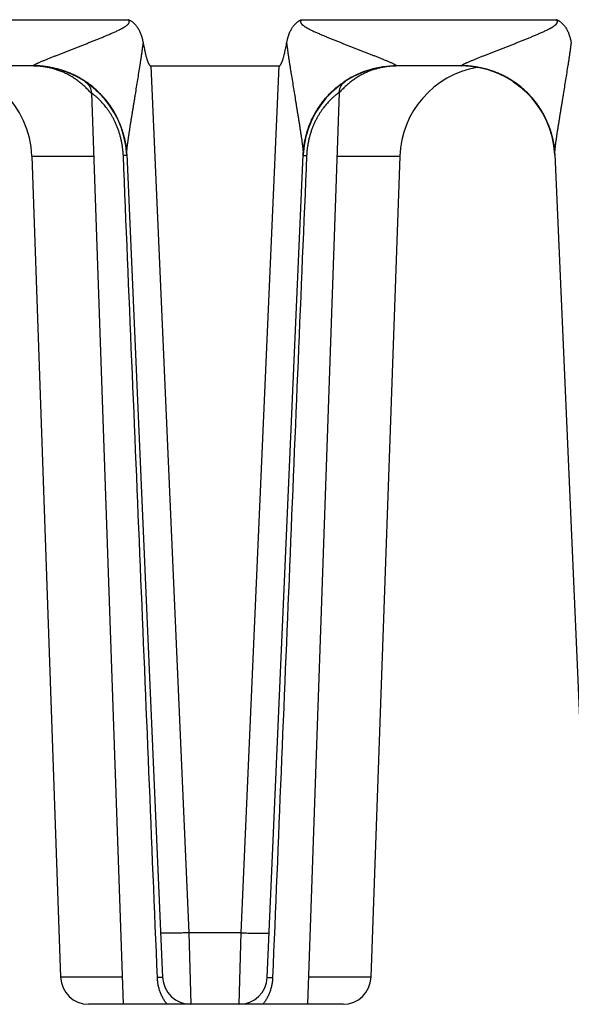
# Model space of a CAD drawing. Header units: inches. Extents: x 0 to 34, y 0 to 22.
# Tile 191 of 224: x 20.838 to 21.428, y 9.041 to 10.094. Entities that reach past the tile are written whole.
import ezdxf

# ---------------------------------------------------------------- set-up
doc = ezdxf.new("R2010")
doc.units = ezdxf.units.IN
doc.header["$LTSCALE"] = 1.87
doc.header["$MEASUREMENT"] = 0
doc.layers.get('0').update_dxf_attribs({"linetype": 'CONTINUOUS'})

msp = doc.modelspace()

# ---------------------------------------------------------------- linework, layer by layer
at = {"color": 7, "linetype": 'CONTINUOUS'}
for p, q in [((20.1186, 10.094), (20.9546, 10.094)), ((21.1393, 10.094), (21.4123, 10.094)), ((20.8527, 10.0445), (20.2204, 10.0445)), ((20.8527, 10.0445), (20.8527, 10.0447)), ((20.9784, 10.0445), (21.1155, 10.0445)), ((20.9784, 10.0445), (21.0189, 9.1172)), ((21.075, 9.1172), (21.1155, 10.0445)), ((21.2412, 10.0447), (21.2412, 10.0445)), ((21.3105, 10.0445), (21.2412, 10.0445)), ((21.3105, 10.0445), (21.3104, 10.0447)), ((21.1861, 10.0279), (21.1866, 10.0282)), ((21.3654, 10.028), (21.3661, 10.0275)), ((20.9082, 10.0277), (20.9087, 10.0273)), ((20.9087, 10.0273), (20.9092, 10.0269)), ((20.9148, 10.0158), (20.9488, 9.0407)), ((20.9283, 10.0099), (20.9297, 10.0083)), ((21.1799, 10.0163), (21.1458, 9.0407)), ((21.1632, 10.0071), (21.1637, 10.0077)), ((21.1642, 10.0083), (21.1647, 10.0089)), ((21.1653, 10.0096), (21.1658, 10.0102)), ((21.1664, 10.0108), (21.1669, 10.0115)), ((21.1675, 10.0121), (21.1681, 10.0128)), ((21.1687, 10.0134), (21.1694, 10.0141)), ((21.17, 10.0147), (21.1711, 10.0159)), ((21.1707, 10.0154), (21.1715, 10.0162)), ((20.9333, 10.0036), (20.9345, 10.0021)), ((21.3944, 9.9988), (21.3953, 9.9974)), ((21.3951, 9.9977), (21.3959, 9.9964)), ((21.3957, 9.9967), (21.3965, 9.9955)), ((21.3964, 9.9957), (21.397, 9.9945)), ((21.397, 9.9946), (21.3976, 9.9936)), ((21.3975, 9.9936), (21.3981, 9.9926)), ((21.3981, 9.9926), (21.3986, 9.9916)), ((21.3986, 9.9917), (21.3992, 9.9906)), ((21.3991, 9.9908), (21.3997, 9.9896)), ((21.3995, 9.9899), (21.4002, 9.9887)), ((21.4011, 9.9868), (21.4016, 9.9855)), ((21.4015, 9.9858), (21.402, 9.9847)), ((21.4019, 9.9849), (21.4024, 9.9839)), ((21.4023, 9.984), (21.4027, 9.983)), ((21.4027, 9.9831), (21.4031, 9.9822)), ((21.4031, 9.9822), (21.4034, 9.9813)), ((21.4034, 9.9814), (21.4038, 9.9804)), ((21.4037, 9.9806), (21.4041, 9.9796)), ((21.404, 9.9798), (21.4044, 9.9787)), ((21.4043, 9.979), (21.4047, 9.9779)), ((21.4046, 9.9782), (21.405, 9.9771)), ((21.4049, 9.9775), (21.4053, 9.9763)), ((21.4051, 9.9767), (21.4054, 9.976)), ((21.4053, 9.9763), (21.4056, 9.9752)), ((21.4055, 9.9755), (21.4058, 9.9745)), ((21.4058, 9.9747), (21.4061, 9.9738)), ((21.406, 9.974), (21.4063, 9.9731)), ((21.4062, 9.9732), (21.4065, 9.9724)), ((21.4065, 9.9725), (21.4067, 9.9717)), ((21.4067, 9.9717), (21.4069, 9.971)), ((21.4069, 9.971), (21.4071, 9.9703)), ((21.4071, 9.9703), (21.4073, 9.9696)), ((21.4072, 9.9697), (21.4074, 9.9689)), ((21.4074, 9.9691), (21.4076, 9.9682)), ((21.4075, 9.9684), (21.4078, 9.9676)), ((21.4077, 9.9678), (21.4079, 9.9669)), ((21.4078, 9.9672), (21.4081, 9.9663)), ((21.408, 9.9667), (21.4082, 9.9656)), ((21.4081, 9.9661), (21.4082, 9.9655)), ((21.4082, 9.9656), (21.4083, 9.965)), ((20.9516, 9.9595), (20.9517, 9.9586)), ((20.9517, 9.9586), (20.9518, 9.9578)), ((20.9518, 9.9578), (20.9519, 9.9571)), ((20.9519, 9.9571), (20.952, 9.9563)), ((20.9521, 9.9553), (20.9522, 9.9547)), ((20.9522, 9.9547), (20.9522, 9.9541)), ((21.1416, 9.9538), (21.1417, 9.9544)), ((21.1417, 9.955), (21.1418, 9.9556)), ((21.1417, 9.9544), (21.1417, 9.955)), ((21.1418, 9.9556), (21.1419, 9.9563)), ((21.1419, 9.9563), (21.142, 9.957)), ((21.142, 9.9577), (21.1422, 9.9585)), ((21.142, 9.957), (21.142, 9.9577)), ((21.1422, 9.9585), (21.1423, 9.9592)), ((21.1423, 9.9592), (21.1424, 9.96)), ((21.1424, 9.96), (21.1426, 9.9612)), ((21.1424, 9.96), (21.1425, 9.9608)), ((21.1425, 9.9608), (21.1427, 9.9616)), ((21.1427, 9.9616), (21.1428, 9.9625)), ((21.1428, 9.9625), (21.143, 9.9633)), ((21.4084, 9.9644), (21.4086, 9.9639)), ((21.4086, 9.9639), (21.4087, 9.9633)), ((21.4087, 9.9633), (21.4088, 9.9628)), ((21.4088, 9.9628), (21.4089, 9.9622)), ((21.4089, 9.9623), (21.409, 9.9617)), ((21.4089, 9.9618), (21.4091, 9.9612)), ((21.409, 9.9613), (21.4091, 9.9607)), ((21.4091, 9.9609), (21.4092, 9.9602)), ((21.4092, 9.9604), (21.4093, 9.9597)), ((21.4093, 9.9599), (21.4094, 9.9592)), ((21.4093, 9.9595), (21.4095, 9.9586)), ((21.4094, 9.9588), (21.4095, 9.9582)), ((21.4095, 9.9583), (21.4096, 9.9574)), ((21.4096, 9.9578), (21.4097, 9.957)), ((21.4097, 9.9571), (21.4098, 9.9563)), ((21.4097, 9.9566), (21.4098, 9.9559)), ((21.4098, 9.956), (21.4099, 9.9553)), ((21.4098, 9.9555), (21.4099, 9.9548)), ((21.4099, 9.955), (21.41, 9.9544)), ((21.41, 9.9545), (21.41, 9.9538)), ((20.8513, 9.948), (20.9171, 9.948)), ((20.8513, 9.948), (20.8819, 9.0696)), ((20.9526, 9.9488), (20.949, 9.9487)), ((20.9522, 9.9541), (20.9523, 9.9535)), ((20.9523, 9.9535), (20.9523, 9.953)), ((20.9523, 9.953), (20.9524, 9.9525)), ((20.9524, 9.9525), (20.9524, 9.9521)), ((20.9524, 9.9521), (20.9525, 9.9515)), ((20.9525, 9.9515), (20.9525, 9.9509)), ((20.9525, 9.9509), (20.9525, 9.9505)), ((20.9525, 9.9505), (20.9526, 9.9501)), ((20.9526, 9.9502), (20.991, 9.0694)), ((20.9526, 9.9501), (20.9526, 9.9501)), ((21.1029, 9.0694), (21.1413, 9.9496)), ((21.1413, 9.9503), (21.1414, 9.9512)), ((21.1413, 9.95), (21.1413, 9.9503)), ((21.1413, 9.9496), (21.1413, 9.9501)), ((21.1413, 9.95), (21.1413, 9.9496)), ((21.1413, 9.9488), (21.145, 9.9487)), ((21.1414, 9.9517), (21.1415, 9.9523)), ((21.1414, 9.9512), (21.1414, 9.9517)), ((21.1415, 9.9527), (21.1416, 9.9532)), ((21.1415, 9.9523), (21.1415, 9.9527)), ((21.1416, 9.9532), (21.1416, 9.9538)), ((21.1775, 9.948), (21.2445, 9.948)), ((21.2445, 9.948), (21.2138, 9.0696)), ((21.41, 9.9539), (21.4101, 9.9533)), ((21.4101, 9.9533), (21.4101, 9.9528)), ((21.4101, 9.953), (21.4101, 9.9525)), ((21.4101, 9.9525), (21.4102, 9.952)), ((21.4102, 9.9521), (21.4102, 9.9515)), ((21.4102, 9.9515), (21.4102, 9.951)), ((21.4102, 9.951), (21.4103, 9.9505)), ((21.4103, 9.9506), (21.4103, 9.9501)), ((21.4103, 9.9503), (21.4103, 9.95)), ((21.4103, 9.9502), (21.4488, 9.0694)), ((21.075, 9.1172), (21.0189, 9.1172)), ((21.0189, 9.1172), (21.021, 9.0407)), ((21.0729, 9.0407), (21.075, 9.1172)), ((20.9478, 9.0696), (20.8819, 9.0696)), ((21.2138, 9.0696), (21.1468, 9.0696)), ((20.991, 9.0694), (20.9854, 9.0692)), ((21.1029, 9.0694), (21.1086, 9.0692)), ((21.1839, 9.0407), (20.9119, 9.0407))]:
    msp.add_line(p, q, dxfattribs=at)
for points in [[(21.1711, 10.0159), (21.1722, 10.0169), (21.1731, 10.0177), (21.174, 10.0186), (21.175, 10.0194), (21.176, 10.0203), (21.177, 10.0212), (21.1781, 10.0221), (21.1793, 10.023), (21.1805, 10.0239), (21.1817, 10.0249), (21.183, 10.0258), (21.1844, 10.0268), (21.1859, 10.0278), (21.1863, 10.028)], [(20.909, 10.0271), (20.9099, 10.0265), (20.9118, 10.0251), (20.9137, 10.0237), (20.9154, 10.0224), (20.917, 10.021), (20.9186, 10.0197), (20.9201, 10.0184), (20.9215, 10.0171), (20.9228, 10.0158), (20.9241, 10.0145), (20.9253, 10.0132), (20.9265, 10.012), (20.9276, 10.0107), (20.9287, 10.0095)], [(20.9092, 10.0269), (20.9097, 10.0265), (20.9102, 10.026), (20.9108, 10.0255), (20.9112, 10.0249), (20.9117, 10.0244), (20.9121, 10.0238), (20.9125, 10.0232), (20.9129, 10.0225), (20.9132, 10.0219), (20.9135, 10.0212), (20.9138, 10.0206), (20.914, 10.0199), (20.9142, 10.0192), (20.9144, 10.0185), (20.9146, 10.0178), (20.9147, 10.017), (20.9147, 10.0163), (20.9148, 10.0158)], [(21.1799, 10.0163), (21.1799, 10.0168), (21.18, 10.0176), (21.1801, 10.0183), (21.1802, 10.019), (21.1804, 10.0197), (21.1806, 10.0204), (21.1809, 10.0211), (21.1811, 10.0218), (21.1814, 10.0224), (21.1818, 10.0231), (21.1822, 10.0237), (21.1826, 10.0243), (21.183, 10.0249), (21.1835, 10.0255), (21.1839, 10.026), (21.1845, 10.0265), (21.185, 10.027), (21.1855, 10.0275), (21.1861, 10.0279)], [(21.3661, 10.0275), (21.3681, 10.0262), (21.3701, 10.0247), (21.372, 10.0233), (21.3737, 10.0219), (21.3753, 10.0206), (21.3768, 10.0193), (21.3783, 10.018), (21.3796, 10.0167), (21.3809, 10.0154), (21.3822, 10.0141), (21.3834, 10.0129), (21.3846, 10.0116), (21.3857, 10.0104), (21.3867, 10.0092), (21.3877, 10.0079), (21.3887, 10.0067), (21.3897, 10.0055), (21.3906, 10.0043), (21.3914, 10.0032), (21.3922, 10.002), (21.393, 10.0009), (21.3937, 9.9998), (21.3944, 9.9988)], [(21.3667, 10.0271), (21.3676, 10.0265), (21.3696, 10.0251), (21.3714, 10.0237), (21.3731, 10.0224), (21.3748, 10.021), (21.3763, 10.0197), (21.3778, 10.0184), (21.3792, 10.0171), (21.3806, 10.0158), (21.3818, 10.0145), (21.3831, 10.0132), (21.3842, 10.012), (21.3853, 10.0107), (21.3864, 10.0095), (21.3874, 10.0083), (21.3884, 10.0071), (21.3893, 10.006), (21.3902, 10.0048), (21.391, 10.0037), (21.3918, 10.0026), (21.3926, 10.0015), (21.3933, 10.0005), (21.394, 9.9994), (21.3947, 9.9984)], [(20.9231, 10.0155), (20.9237, 10.0149), (20.9248, 10.0137), (20.926, 10.0125), (20.9272, 10.0112), (20.9283, 10.0099)], [(20.9296, 10.0085), (20.9308, 10.0069), (20.932, 10.0053), (20.9333, 10.0036)], [(20.9306, 10.0071), (20.9316, 10.006), (20.9324, 10.0048), (20.9333, 10.0037), (20.9341, 10.0026), (20.9348, 10.0015), (20.9356, 10.0005), (20.9362, 9.9994), (20.9369, 9.9984), (20.9375, 9.9974), (20.9381, 9.9964), (20.9387, 9.9955), (20.9393, 9.9945), (20.9398, 9.9936), (20.9404, 9.9926), (20.9409, 9.9917), (20.9413, 9.9908), (20.9418, 9.9899), (20.9422, 9.989), (20.9427, 9.9881), (20.9431, 9.9872), (20.9435, 9.9864), (20.9439, 9.9855), (20.9443, 9.9847), (20.9446, 9.9839), (20.945, 9.983), (20.9453, 9.9822), (20.9456, 9.9814), (20.946, 9.9806), (20.9463, 9.9798), (20.9466, 9.979), (20.9468, 9.9782), (20.9471, 9.9775), (20.9474, 9.9767), (20.9476, 9.976), (20.9479, 9.9752), (20.9481, 9.9745), (20.9483, 9.9738), (20.9485, 9.9731), (20.9487, 9.9724), (20.9489, 9.9717), (20.9491, 9.971), (20.9493, 9.9703), (20.9495, 9.9697), (20.9496, 9.9691), (20.9498, 9.9684), (20.9499, 9.9678), (20.9501, 9.9672), (20.9502, 9.9667), (20.9503, 9.9661), (20.9505, 9.9655), (20.9506, 9.965), (20.9507, 9.9644), (20.9508, 9.9639), (20.9509, 9.9633), (20.951, 9.9628), (20.9511, 9.9623), (20.9512, 9.9618), (20.9513, 9.9613), (20.9514, 9.9609), (20.9514, 9.9604), (20.9515, 9.9599), (20.9516, 9.9595)], [(21.151, 9.9878), (21.1523, 9.9903), (21.1536, 9.9927), (21.1549, 9.995), (21.1562, 9.9971), (21.1574, 9.9991), (21.1587, 10.001), (21.1599, 10.0028), (21.1611, 10.0044), (21.1623, 10.006), (21.1635, 10.0075), (21.1646, 10.0088), (21.1658, 10.0102), (21.1669, 10.0114), (21.168, 10.0126), (21.1691, 10.0137), (21.1701, 10.0148)], [(21.143, 9.9633), (21.1431, 9.9641), (21.1432, 9.9646), (21.1433, 9.965), (21.1434, 9.9654), (21.1435, 9.9659), (21.1436, 9.9663), (21.1437, 9.9668), (21.1438, 9.9672), (21.1439, 9.9676), (21.144, 9.9681), (21.1441, 9.9685), (21.1442, 9.969), (21.1443, 9.9695), (21.1445, 9.9699), (21.1446, 9.9704), (21.1447, 9.9708), (21.1448, 9.9713), (21.145, 9.9718), (21.1451, 9.9722), (21.1452, 9.9727), (21.1454, 9.9732), (21.1455, 9.9736), (21.1457, 9.9741), (21.1458, 9.9746), (21.146, 9.9751), (21.1461, 9.9755), (21.1463, 9.976), (21.1464, 9.9765), (21.1466, 9.977), (21.1468, 9.9775), (21.1469, 9.978), (21.1471, 9.9785), (21.1473, 9.979), (21.1475, 9.9795), (21.1477, 9.98), (21.1479, 9.9805), (21.1481, 9.981), (21.1483, 9.9815), (21.1485, 9.982), (21.1487, 9.9825), (21.1489, 9.983), (21.1491, 9.9835), (21.1493, 9.984), (21.1496, 9.9846), (21.1498, 9.9851), (21.15, 9.9856), (21.1503, 9.9861), (21.1505, 9.9867), (21.1508, 9.9872), (21.151, 9.9878), (21.1513, 9.9883), (21.1516, 9.9888), (21.1518, 9.9894), (21.1521, 9.9899), (21.1524, 9.9905), (21.1527, 9.991), (21.153, 9.9916), (21.1533, 9.9922), (21.1536, 9.9927), (21.1539, 9.9933), (21.1542, 9.9939), (21.1546, 9.9944), (21.1549, 9.995), (21.1552, 9.9956), (21.1556, 9.9962), (21.1559, 9.9968), (21.1563, 9.9973), (21.1567, 9.9979), (21.157, 9.9985), (21.1574, 9.9991), (21.1578, 9.9997), (21.1582, 10.0003), (21.1586, 10.0009), (21.159, 10.0015), (21.1595, 10.0021), (21.1599, 10.0027), (21.1603, 10.0034), (21.1608, 10.004), (21.1613, 10.0046), (21.1617, 10.0052), (21.1622, 10.0058), (21.1627, 10.0064)], [(21.1426, 9.9612), (21.1431, 9.9642), (21.1438, 9.9673), (21.1446, 9.9703), (21.1454, 9.9733), (21.1464, 9.9763), (21.1474, 9.9793), (21.1486, 9.9822), (21.1498, 9.985), (21.151, 9.9878)], [(21.4, 9.989), (21.4006, 9.9877), (21.4011, 9.9868)], [(21.4004, 9.9881), (21.4008, 9.9872), (21.4012, 9.9864)], [(21.4083, 9.965), (21.4084, 9.9644), (21.4086, 9.9639)], [(20.952, 9.9563), (20.9521, 9.9556), (20.9521, 9.9553)]]:
    msp.add_lwpolyline(points, dxfattribs=at)
for centre, radius, start, end in [((20.7513, 9.9445), 0.1, 2, 90), ((20.8527, 9.9445), 0.1, 2.9539, 90), ((21.2412, 9.9445), 0.1, 90, 177.0462), ((21.2411, 9.9444), 0.1003, 89.9589, 123.2599), ((21.3445, 9.9445), 0.1, 99.8071, 178), ((21.3105, 9.9445), 0.1, 2.9577, 90), ((21.2482, 9.9567), 0.0904, 138.8986, 139.1296), ((21.125, 9.9502), 0.0163, 359.1261, 359.397), ((21.3115, 9.9453), 0.0989, 2.497, 2.7097), ((20.9119, 9.0707), 0.03, 182, 270), ((21.1839, 9.0707), 0.03, 270, 358), ((21.021, 9.0707), 0.03, 182.5, 270), ((21.0729, 9.0707), 0.03, 270, 357.4999)]:
    msp.add_arc(centre, radius, start, end, dxfattribs=at)
for points, knots in [([(20.8527, 10.0447), (20.8527, 10.0447), (20.8527, 10.0448), (20.8527, 10.0449), (20.8527, 10.0449), (20.8528, 10.045), (20.8529, 10.0451), (20.8529, 10.0451), (20.853, 10.0452), (20.8532, 10.0453), (20.8533, 10.0454), (20.8534, 10.0455), (20.8536, 10.0456), (20.8538, 10.0458), (20.8541, 10.0459), (20.8546, 10.0462), (20.855, 10.0464), (20.8555, 10.0467), (20.8561, 10.0469), (20.8567, 10.0472), (20.8572, 10.0475), (20.8579, 10.0478), (20.8585, 10.0481), (20.8594, 10.0485), (20.8606, 10.049), (20.862, 10.0496), (20.8635, 10.0502), (20.8651, 10.0509), (20.8667, 10.0515), (20.8683, 10.0522), (20.8699, 10.0528), (20.8716, 10.0535), (20.8733, 10.0542), (20.875, 10.0549), (20.8767, 10.0555), (20.8785, 10.0562), (20.8802, 10.0569), (20.882, 10.0576), (20.8838, 10.0583), (20.8862, 10.0593), (20.8892, 10.0604), (20.8922, 10.0616), (20.8946, 10.0626), (20.8971, 10.0635), (20.9001, 10.0647), (20.9038, 10.0662), (20.9076, 10.0676), (20.9113, 10.0691), (20.915, 10.0706), (20.9188, 10.0721), (20.9225, 10.0736), (20.9262, 10.0751), (20.93, 10.0767), (20.9331, 10.078), (20.9356, 10.0791), (20.9375, 10.0799), (20.9393, 10.0807), (20.9412, 10.0815), (20.943, 10.0824), (20.9446, 10.0832), (20.9458, 10.0838), (20.9467, 10.0842), (20.9476, 10.0847), (20.9483, 10.0851), (20.9489, 10.0855), (20.9494, 10.0857), (20.9498, 10.086), (20.9502, 10.0862), (20.9507, 10.0865), (20.9512, 10.0869), (20.9519, 10.0874), (20.9526, 10.0879), (20.9532, 10.0883), (20.9535, 10.0887), (20.9539, 10.089), (20.9543, 10.0894), (20.9546, 10.0898), (20.9548, 10.0901), (20.955, 10.0904), (20.9551, 10.0907), (20.9552, 10.0909), (20.9553, 10.0912), (20.9553, 10.0914), (20.9554, 10.0917), (20.9554, 10.0919), (20.9554, 10.0922), (20.9553, 10.0924), (20.9553, 10.0927), (20.9552, 10.0929), (20.9551, 10.0932), (20.955, 10.0933), (20.9549, 10.0935), (20.9549, 10.0936), (20.9548, 10.0937), (20.9547, 10.0939), (20.9546, 10.094), (20.9546, 10.094)], [0, 0, 0, 0, 0.000477, 0.001022, 0.001664, 0.00242, 0.003298, 0.004301, 0.005429, 0.00668, 0.008054, 0.009549, 0.011163, 0.012889, 0.01666, 0.020821, 0.025344, 0.030201, 0.035356, 0.04078, 0.046443, 0.052327, 0.058411, 0.064676, 0.077684, 0.091233, 0.105238, 0.119632, 0.134352, 0.149353, 0.164601, 0.180062, 0.195708, 0.211521, 0.227483, 0.243577, 0.259787, 0.276104, 0.292519, 0.309022, 0.342261, 0.375771, 0.392615, 0.409511, 0.443448, 0.477556, 0.511811, 0.546196, 0.580695, 0.615295, 0.649983, 0.68475, 0.719586, 0.754485, 0.771955, 0.789438, 0.806932, 0.824438, 0.841955, 0.859481, 0.868247, 0.877016, 0.885787, 0.894559, 0.898947, 0.903334, 0.907722, 0.91211, 0.916499, 0.920888, 0.929668, 0.938448, 0.942839, 0.94723, 0.951622, 0.956014, 0.960406, 0.964799, 0.966996, 0.969193, 0.971391, 0.973589, 0.975787, 0.977986, 0.980185, 0.982385, 0.984585, 0.986786, 0.988988, 0.991189, 0.993392, 0.994493, 0.995594, 0.996696, 0.997797, 1, 1, 1, 1]), ([(20.9546, 10.094), (20.9546, 10.094), (20.9548, 10.0939), (20.955, 10.0938), (20.9552, 10.0937), (20.9555, 10.0936), (20.9557, 10.0935), (20.9559, 10.0934), (20.9561, 10.0933), (20.9564, 10.0932), (20.9567, 10.093), (20.9573, 10.0926), (20.9582, 10.092), (20.9593, 10.0913), (20.9602, 10.0904), (20.9612, 10.0895), (20.9623, 10.0883), (20.9634, 10.0868), (20.9645, 10.0852), (20.9658, 10.083), (20.9667, 10.0809), (20.9675, 10.0791), (20.9679, 10.0779), (20.9684, 10.0764), (20.9689, 10.0749), (20.9692, 10.0736), (20.9695, 10.0724), (20.9699, 10.0708), (20.9701, 10.0695), (20.9702, 10.0689)], [0, 0, 0, 0, 0.007814, 0.015627, 0.023441, 0.031254, 0.039068, 0.046882, 0.054696, 0.062509, 0.078136, 0.093764, 0.125016, 0.187501, 0.218754, 0.250008, 0.3125, 0.374996, 0.437495, 0.499995, 0.624959, 0.656213, 0.687467, 0.749972, 0.812478, 0.843732, 0.874986, 0.937493, 1, 1, 1, 1]), ([(21.1236, 10.0689), (21.1239, 10.0702), (21.1242, 10.0717), (21.1247, 10.0736), (21.1249, 10.0745), (21.1252, 10.0755), (21.1256, 10.0767), (21.126, 10.0779), (21.1264, 10.0791), (21.1269, 10.0803), (21.1275, 10.0818), (21.1283, 10.0832), (21.1289, 10.0844), (21.1295, 10.0855), (21.1304, 10.0868), (21.1316, 10.0883), (21.1329, 10.0898), (21.1341, 10.0908), (21.1351, 10.0916), (21.1359, 10.0922), (21.1366, 10.0926), (21.1371, 10.093), (21.1376, 10.0932), (21.138, 10.0934), (21.1384, 10.0936), (21.1389, 10.0938), (21.1392, 10.094), (21.1393, 10.094)], [0, 0, 0, 0, 0.124997, 0.15625, 0.187503, 0.218755, 0.250008, 0.312511, 0.343764, 0.375016, 0.437517, 0.500017, 0.53127, 0.562522, 0.625018, 0.687511, 0.750002, 0.812488, 0.84374, 0.874991, 0.906241, 0.921868, 0.937494, 0.953121, 0.968747, 0.984374, 1, 1, 1, 1]), ([(21.1393, 10.094), (21.1393, 10.094), (21.1392, 10.0938), (21.139, 10.0936), (21.1389, 10.0934), (21.1388, 10.0932), (21.1387, 10.0929), (21.1386, 10.0927), (21.1385, 10.0924), (21.1385, 10.0922), (21.1385, 10.0919), (21.1385, 10.0917), (21.1385, 10.0914), (21.1386, 10.0911), (21.1388, 10.0907), (21.139, 10.0902), (21.1393, 10.0898), (21.1396, 10.0894), (21.14, 10.089), (21.1403, 10.0887), (21.1407, 10.0883), (21.1413, 10.0879), (21.1419, 10.0874), (21.1426, 10.0869), (21.1432, 10.0865), (21.1438, 10.0862), (21.1445, 10.0857), (21.1454, 10.0852), (21.1463, 10.0847), (21.1472, 10.0842), (21.1481, 10.0838), (21.1493, 10.0832), (21.1508, 10.0824), (21.1527, 10.0815), (21.1546, 10.0807), (21.1564, 10.0799), (21.1583, 10.0791), (21.1601, 10.0783), (21.162, 10.0775), (21.1645, 10.0764), (21.1676, 10.0751), (21.1714, 10.0736), (21.1751, 10.0721), (21.1789, 10.0706), (21.1826, 10.0691), (21.1863, 10.0676), (21.19, 10.0662), (21.1937, 10.0647), (21.1974, 10.0633), (21.2011, 10.0619), (21.2047, 10.0604), (21.2077, 10.0593), (21.2101, 10.0583), (21.2119, 10.0576), (21.2137, 10.0569), (21.216, 10.056), (21.2183, 10.0551), (21.2206, 10.0542), (21.2223, 10.0535), (21.224, 10.0528), (21.2256, 10.0522), (21.2272, 10.0515), (21.2288, 10.0509), (21.2303, 10.0502), (21.2318, 10.0496), (21.2333, 10.049), (21.2347, 10.0484), (21.236, 10.0478), (21.2372, 10.0472), (21.2381, 10.0468), (21.2388, 10.0464), (21.2393, 10.0462), (21.2397, 10.0459), (21.2401, 10.0457), (21.2404, 10.0455), (21.2407, 10.0454), (21.2408, 10.0452), (21.2409, 10.0451), (21.241, 10.0451), (21.2411, 10.045), (21.2411, 10.0449), (21.2412, 10.0449), (21.2412, 10.0448), (21.2412, 10.0447), (21.2412, 10.0447)], [0, 0, 0, 0, 0.002203, 0.004405, 0.006608, 0.00881, 0.011012, 0.013214, 0.015414, 0.017615, 0.019815, 0.022014, 0.024213, 0.026411, 0.030803, 0.035196, 0.039588, 0.043981, 0.048373, 0.052765, 0.057156, 0.061547, 0.070327, 0.079107, 0.083496, 0.087885, 0.096661, 0.105436, 0.114208, 0.122979, 0.131748, 0.140514, 0.15804, 0.175557, 0.193063, 0.210558, 0.228041, 0.245511, 0.262968, 0.28041, 0.315247, 0.350014, 0.384702, 0.419302, 0.453801, 0.488186, 0.522442, 0.55655, 0.590487, 0.624227, 0.657738, 0.690977, 0.70748, 0.723895, 0.740213, 0.756423, 0.788478, 0.80429, 0.819939, 0.8354, 0.850646, 0.865649, 0.880369, 0.894761, 0.908768, 0.922318, 0.935324, 0.947673, 0.959224, 0.969798, 0.974654, 0.979181, 0.983344, 0.987112, 0.990449, 0.993319, 0.994572, 0.995701, 0.996704, 0.997581, 0.998336, 0.998978, 0.999523, 1, 1, 1, 1]), ([(21.3104, 10.0447), (21.3104, 10.0447), (21.3104, 10.0448), (21.3104, 10.0449), (21.3105, 10.0449), (21.3105, 10.045), (21.3106, 10.0451), (21.3107, 10.0451), (21.3108, 10.0452), (21.3109, 10.0453), (21.311, 10.0454), (21.3112, 10.0455), (21.3113, 10.0456), (21.3116, 10.0458), (21.3119, 10.0459), (21.3123, 10.0462), (21.3128, 10.0464), (21.3133, 10.0467), (21.3138, 10.0469), (21.3144, 10.0472), (21.315, 10.0475), (21.3156, 10.0478), (21.3163, 10.0481), (21.3172, 10.0485), (21.3183, 10.049), (21.3198, 10.0496), (21.3213, 10.0502), (21.3228, 10.0509), (21.3244, 10.0515), (21.326, 10.0522), (21.3277, 10.0528), (21.3293, 10.0535), (21.331, 10.0542), (21.3327, 10.0549), (21.3345, 10.0555), (21.3362, 10.0562), (21.338, 10.0569), (21.3397, 10.0576), (21.3415, 10.0583), (21.3439, 10.0593), (21.3469, 10.0604), (21.3499, 10.0616), (21.3524, 10.0626), (21.3548, 10.0635), (21.3579, 10.0647), (21.3616, 10.0662), (21.3653, 10.0676), (21.369, 10.0691), (21.3728, 10.0706), (21.3765, 10.0721), (21.3802, 10.0736), (21.384, 10.0751), (21.3877, 10.0767), (21.3909, 10.078), (21.3934, 10.0791), (21.3952, 10.0799), (21.3971, 10.0807), (21.3989, 10.0815), (21.4008, 10.0824), (21.4023, 10.0832), (21.4035, 10.0838), (21.4044, 10.0842), (21.4053, 10.0847), (21.4061, 10.0851), (21.4067, 10.0855), (21.4071, 10.0857), (21.4076, 10.086), (21.408, 10.0862), (21.4084, 10.0865), (21.409, 10.0869), (21.4097, 10.0874), (21.4104, 10.0879), (21.4109, 10.0883), (21.4113, 10.0887), (21.4117, 10.089), (21.412, 10.0894), (21.4123, 10.0898), (21.4126, 10.0901), (21.4127, 10.0904), (21.4128, 10.0907), (21.4129, 10.0909), (21.413, 10.0912), (21.4131, 10.0914), (21.4131, 10.0917), (21.4131, 10.0919), (21.4131, 10.0922), (21.4131, 10.0924), (21.413, 10.0927), (21.413, 10.0929), (21.4129, 10.0932), (21.4128, 10.0933), (21.4127, 10.0935), (21.4126, 10.0936), (21.4125, 10.0937), (21.4124, 10.0939), (21.4124, 10.094), (21.4123, 10.094)], [0, 0, 0, 0, 0.000477, 0.001022, 0.001664, 0.00242, 0.003298, 0.004301, 0.005429, 0.00668, 0.008054, 0.009549, 0.011163, 0.012889, 0.01666, 0.020821, 0.025344, 0.030201, 0.035356, 0.04078, 0.046443, 0.052327, 0.058411, 0.064676, 0.077684, 0.091233, 0.105238, 0.119632, 0.134352, 0.149353, 0.164601, 0.180062, 0.195708, 0.211521, 0.227483, 0.243577, 0.259787, 0.276104, 0.292519, 0.309022, 0.342261, 0.375771, 0.392615, 0.409511, 0.443448, 0.477556, 0.511811, 0.546196, 0.580695, 0.615295, 0.649983, 0.68475, 0.719586, 0.754485, 0.771955, 0.789438, 0.806932, 0.824438, 0.841955, 0.859481, 0.868247, 0.877016, 0.885787, 0.894559, 0.898947, 0.903334, 0.907722, 0.91211, 0.916499, 0.920888, 0.929668, 0.938448, 0.942839, 0.94723, 0.951622, 0.956014, 0.960406, 0.964799, 0.966996, 0.969193, 0.971391, 0.973589, 0.975787, 0.977986, 0.980185, 0.982385, 0.984585, 0.986786, 0.988988, 0.991189, 0.993392, 0.994493, 0.995594, 0.996696, 0.997797, 1, 1, 1, 1]), ([(21.4123, 10.094), (21.4124, 10.094), (21.4125, 10.0939), (21.4128, 10.0938), (21.413, 10.0937), (21.4132, 10.0936), (21.4134, 10.0935), (21.4136, 10.0934), (21.4138, 10.0933), (21.4141, 10.0932), (21.4145, 10.093), (21.415, 10.0926), (21.416, 10.092), (21.417, 10.0913), (21.418, 10.0904), (21.4189, 10.0895), (21.42, 10.0883), (21.4212, 10.0868), (21.4223, 10.0852), (21.4235, 10.083), (21.4245, 10.0809), (21.4252, 10.0791), (21.4256, 10.0779), (21.4262, 10.0764), (21.4266, 10.0749), (21.4269, 10.0736), (21.4273, 10.0724), (21.4276, 10.0708), (21.4279, 10.0695), (21.428, 10.0689)], [0, 0, 0, 0, 0.007814, 0.015627, 0.023441, 0.031254, 0.039068, 0.046882, 0.054696, 0.062509, 0.078136, 0.093764, 0.125016, 0.187501, 0.218754, 0.250008, 0.3125, 0.374996, 0.437495, 0.499995, 0.624959, 0.656213, 0.687467, 0.749972, 0.812478, 0.843732, 0.874986, 0.937493, 1, 1, 1, 1]), ([(20.9526, 9.9496), (20.9526, 9.9498), (20.9526, 9.9502), (20.9526, 9.9508), (20.9526, 9.9514), (20.9526, 9.9521), (20.9527, 9.9528), (20.9527, 9.9535), (20.9528, 9.9542), (20.9529, 9.9549), (20.9529, 9.9554), (20.953, 9.9559), (20.953, 9.9566), (20.9531, 9.9574), (20.9533, 9.9585), (20.9534, 9.9596), (20.9535, 9.9608), (20.9537, 9.9619), (20.9539, 9.9634), (20.9541, 9.9648), (20.9543, 9.966), (20.9544, 9.9672), (20.9547, 9.9687), (20.9549, 9.9705), (20.9552, 9.9724), (20.9555, 9.9742), (20.9559, 9.9767), (20.9563, 9.9798), (20.9568, 9.9829), (20.9572, 9.9854), (20.9575, 9.9873), (20.9578, 9.9892), (20.9582, 9.9917), (20.9588, 9.9949), (20.9594, 9.9987), (20.96, 10.0026), (20.9606, 10.0064), (20.9613, 10.0103), (20.9621, 10.0154), (20.9632, 10.0219), (20.9644, 10.0297), (20.9657, 10.0375), (20.9667, 10.044), (20.9675, 10.0492), (20.968, 10.0525), (20.9684, 10.0551), (20.9688, 10.0577), (20.9692, 10.061), (20.9698, 10.065), (20.9701, 10.0676), (20.9702, 10.0689)], [0, 0, 0, 0, 0.004468, 0.009256, 0.014448, 0.020076, 0.025888, 0.0319, 0.038134, 0.04457, 0.047846, 0.051148, 0.057833, 0.064629, 0.071529, 0.085606, 0.092761, 0.099975, 0.114559, 0.129357, 0.136824, 0.144326, 0.159429, 0.174654, 0.189988, 0.205419, 0.220934, 0.252175, 0.283657, 0.299477, 0.315343, 0.331251, 0.347196, 0.379188, 0.411303, 0.443526, 0.475842, 0.508239, 0.54071, 0.60584, 0.671183, 0.7367, 0.802362, 0.835239, 0.868145, 0.884607, 0.901076, 0.93403, 0.967005, 1, 1, 1, 1]), ([(20.9702, 10.0689), (20.9704, 10.0678), (20.9709, 10.0657), (20.9714, 10.063), (20.9719, 10.0608), (20.9722, 10.0592), (20.9726, 10.0576), (20.973, 10.056), (20.9734, 10.0544), (20.9739, 10.0528), (20.9743, 10.0515), (20.9746, 10.0505), (20.9749, 10.0497), (20.9752, 10.0489), (20.9755, 10.0482), (20.9758, 10.0474), (20.9761, 10.0468), (20.9764, 10.0463), (20.9766, 10.046), (20.9768, 10.0456), (20.977, 10.0453), (20.9773, 10.045), (20.9775, 10.0449), (20.9776, 10.0447), (20.9778, 10.0446), (20.978, 10.0445), (20.9782, 10.0445), (20.9783, 10.0445), (20.9784, 10.0445)], [0, 0, 0, 0, 0.125004, 0.250007, 0.312509, 0.375012, 0.437514, 0.500016, 0.562517, 0.625019, 0.68752, 0.718771, 0.750022, 0.781273, 0.812524, 0.843774, 0.875023, 0.890649, 0.906274, 0.921899, 0.937523, 0.953143, 0.960956, 0.968769, 0.97658, 0.984389, 0.992196, 1, 1, 1, 1]), ([(21.1155, 10.0445), (21.1155, 10.0445), (21.1157, 10.0445), (21.1159, 10.0445), (21.1161, 10.0446), (21.1162, 10.0447), (21.1164, 10.0449), (21.1166, 10.045), (21.1168, 10.0453), (21.1171, 10.0456), (21.1173, 10.046), (21.1175, 10.0463), (21.1178, 10.0468), (21.1181, 10.0474), (21.1184, 10.0482), (21.1187, 10.0489), (21.119, 10.0497), (21.1193, 10.0505), (21.1196, 10.0515), (21.12, 10.0528), (21.1205, 10.0544), (21.1209, 10.056), (21.1213, 10.0576), (21.1217, 10.0592), (21.122, 10.0608), (21.1225, 10.063), (21.123, 10.0657), (21.1234, 10.0678), (21.1236, 10.0689)], [0, 0, 0, 0, 0.007804, 0.015611, 0.02342, 0.031231, 0.039044, 0.046857, 0.062477, 0.078101, 0.093726, 0.109351, 0.124977, 0.156226, 0.187476, 0.218727, 0.249978, 0.281229, 0.31248, 0.374981, 0.437483, 0.499984, 0.562486, 0.624988, 0.687491, 0.749993, 0.874996, 1, 1, 1, 1]), ([(21.1236, 10.0689), (21.1238, 10.0676), (21.124, 10.0656), (21.1244, 10.063), (21.1246, 10.0611), (21.1249, 10.0591), (21.1253, 10.0565), (21.1257, 10.0532), (21.1263, 10.0493), (21.1269, 10.0455), (21.1275, 10.0416), (21.1284, 10.0364), (21.1294, 10.0299), (21.1307, 10.0222), (21.1319, 10.0145), (21.133, 10.0081), (21.1338, 10.003), (21.1344, 9.9992), (21.135, 9.9954), (21.1357, 9.9916), (21.1362, 9.9885), (21.1366, 9.9859), (21.137, 9.9835), (21.1374, 9.981), (21.1377, 9.9785), (21.138, 9.9766), (21.1383, 9.9748), (21.1386, 9.973), (21.1389, 9.9711), (21.1391, 9.9693), (21.1394, 9.9675), (21.1397, 9.9658), (21.1399, 9.964), (21.1401, 9.9623), (21.1404, 9.9605), (21.1405, 9.9591), (21.1407, 9.958), (21.1408, 9.9572), (21.1409, 9.9564), (21.1409, 9.9556), (21.141, 9.9548), (21.1411, 9.9541), (21.1411, 9.9534), (21.1412, 9.953), (21.1412, 9.9526), (21.1412, 9.9523), (21.1413, 9.9519), (21.1413, 9.9516), (21.1413, 9.9513), (21.1413, 9.9509), (21.1413, 9.9506), (21.1413, 9.9503), (21.1413, 9.9501), (21.1413, 9.9501)], [0, 0, 0, 0, 0.0329, 0.049343, 0.065781, 0.082214, 0.098641, 0.131478, 0.164289, 0.197074, 0.229828, 0.26255, 0.327884, 0.393045, 0.457999, 0.522694, 0.554926, 0.587066, 0.619103, 0.651022, 0.682804, 0.698635, 0.714421, 0.745843, 0.761472, 0.777037, 0.792532, 0.807945, 0.823264, 0.838485, 0.853594, 0.868562, 0.883374, 0.898005, 0.912415, 0.926559, 0.933511, 0.940373, 0.947137, 0.953779, 0.960286, 0.966651, 0.972844, 0.975857, 0.978814, 0.981728, 0.984587, 0.987368, 0.990058, 0.992656, 0.995189, 0.997648, 1, 1, 1, 1]), ([(21.4103, 9.9496), (21.4103, 9.9498), (21.4103, 9.9502), (21.4103, 9.9508), (21.4103, 9.9514), (21.4104, 9.9521), (21.4104, 9.9528), (21.4105, 9.9535), (21.4106, 9.9542), (21.4106, 9.9549), (21.4107, 9.9554), (21.4107, 9.9559), (21.4108, 9.9566), (21.4109, 9.9574), (21.411, 9.9585), (21.4112, 9.9596), (21.4113, 9.9608), (21.4114, 9.9619), (21.4116, 9.9634), (21.4118, 9.9648), (21.412, 9.966), (21.4122, 9.9672), (21.4124, 9.9687), (21.4127, 9.9705), (21.4129, 9.9724), (21.4132, 9.9742), (21.4136, 9.9767), (21.4141, 9.9798), (21.4146, 9.9829), (21.415, 9.9854), (21.4153, 9.9873), (21.4156, 9.9892), (21.416, 9.9917), (21.4165, 9.9949), (21.4171, 9.9987), (21.4178, 10.0026), (21.4184, 10.0064), (21.419, 10.0103), (21.4199, 10.0154), (21.4209, 10.0219), (21.4222, 10.0297), (21.4234, 10.0375), (21.4245, 10.044), (21.4253, 10.0492), (21.4258, 10.0525), (21.4261, 10.0551), (21.4265, 10.0577), (21.427, 10.061), (21.4275, 10.065), (21.4278, 10.0676), (21.428, 10.0689)], [0, 0, 0, 0, 0.004468, 0.009256, 0.014448, 0.020076, 0.025888, 0.0319, 0.038134, 0.04457, 0.047846, 0.051148, 0.057833, 0.064629, 0.071529, 0.085606, 0.092761, 0.099975, 0.114559, 0.129357, 0.136824, 0.144326, 0.159429, 0.174654, 0.189988, 0.205419, 0.220934, 0.252175, 0.283657, 0.299477, 0.315343, 0.331251, 0.347196, 0.379188, 0.411303, 0.443526, 0.475842, 0.508239, 0.54071, 0.60584, 0.671183, 0.7367, 0.802362, 0.835239, 0.868145, 0.884607, 0.901076, 0.93403, 0.967005, 1, 1, 1, 1]), ([(20.9526, 9.9502), (20.9525, 9.9517), (20.9522, 9.9549), (20.9517, 9.9596), (20.9509, 9.9642), (20.9495, 9.9704), (20.9473, 9.978), (20.9443, 9.9853), (20.9416, 9.991), (20.9393, 9.9951), (20.9368, 9.9992), (20.9341, 10.0031), (20.9313, 10.0069), (20.9272, 10.0117), (20.9217, 10.0174), (20.9157, 10.0226), (20.9107, 10.0264), (20.9067, 10.029), (20.9027, 10.0315), (20.8985, 10.0337), (20.8942, 10.0358), (20.8884, 10.0383), (20.8809, 10.0409), (20.8732, 10.0427), (20.8669, 10.0438), (20.8622, 10.0443), (20.8574, 10.0447), (20.8543, 10.0447), (20.8527, 10.0447)], [0, 0, 0, 0, 0.031172, 0.062345, 0.093519, 0.124696, 0.187041, 0.249404, 0.280603, 0.311807, 0.343018, 0.374236, 0.405461, 0.436694, 0.499165, 0.561667, 0.592939, 0.624219, 0.655506, 0.686801, 0.718102, 0.74941, 0.812025, 0.874659, 0.905991, 0.937325, 0.968662, 1, 1, 1, 1]), ([(20.9148, 10.0151), (20.9138, 10.0163), (20.9118, 10.0185), (20.9085, 10.0218), (20.9052, 10.0248), (20.9017, 10.0277), (20.8981, 10.0303), (20.8943, 10.0328), (20.8905, 10.035), (20.8866, 10.037), (20.8825, 10.0387), (20.8784, 10.0402), (20.8743, 10.0415), (20.87, 10.0426), (20.8665, 10.0433), (20.8636, 10.0437), (20.8614, 10.044), (20.8596, 10.0442), (20.8582, 10.0443), (20.8571, 10.0443), (20.856, 10.0444), (20.8545, 10.0444), (20.8534, 10.0445), (20.8527, 10.0445)], [0, 0, 0, 0, 0.065095, 0.129638, 0.193664, 0.257209, 0.320313, 0.38302, 0.445378, 0.507439, 0.569258, 0.630897, 0.692413, 0.753863, 0.815301, 0.846037, 0.87679, 0.907562, 0.922968, 0.938387, 0.953801, 0.969193, 1, 1, 1, 1]), ([(21.2409, 10.0445), (21.2402, 10.0445), (21.2388, 10.0444), (21.2367, 10.0443), (21.2345, 10.0442), (21.2317, 10.0439), (21.2282, 10.0434), (21.224, 10.0426), (21.2199, 10.0416), (21.2158, 10.0403), (21.2118, 10.0389), (21.2079, 10.0372), (21.204, 10.0353), (21.2003, 10.0331), (21.1966, 10.0308), (21.193, 10.0282), (21.1896, 10.0255), (21.1863, 10.0226), (21.1831, 10.0194), (21.1811, 10.0172), (21.1801, 10.0161)], [0, 0, 0, 0, 0.030869, 0.061702, 0.092504, 0.123277, 0.184762, 0.246217, 0.307692, 0.369235, 0.430902, 0.492746, 0.554821, 0.617179, 0.679873, 0.742951, 0.806462, 0.870448, 0.93495, 1, 1, 1, 1]), ([(21.4103, 9.9502), (21.4102, 9.9517), (21.41, 9.9549), (21.4094, 9.9596), (21.4086, 9.9642), (21.4073, 9.9704), (21.405, 9.978), (21.4021, 9.9853), (21.3993, 9.991), (21.397, 9.9951), (21.3945, 9.9992), (21.3919, 10.0031), (21.389, 10.0069), (21.385, 10.0117), (21.3795, 10.0174), (21.3735, 10.0226), (21.3684, 10.0264), (21.3645, 10.029), (21.3604, 10.0315), (21.3562, 10.0337), (21.352, 10.0358), (21.3461, 10.0383), (21.3386, 10.0409), (21.3309, 10.0427), (21.3247, 10.0438), (21.3199, 10.0443), (21.3152, 10.0447), (21.312, 10.0447), (21.3104, 10.0447)], [0, 0, 0, 0, 0.031172, 0.062345, 0.093519, 0.124696, 0.187041, 0.249404, 0.280603, 0.311807, 0.343018, 0.374236, 0.405461, 0.436694, 0.499165, 0.561667, 0.592939, 0.624219, 0.655506, 0.686801, 0.718102, 0.74941, 0.812025, 0.874659, 0.905991, 0.937325, 0.968662, 1, 1, 1, 1]), ([(21.1413, 9.9501), (21.1414, 9.952), (21.1417, 9.9559), (21.1425, 9.9617), (21.1436, 9.9674), (21.1451, 9.9731), (21.1469, 9.9786), (21.1491, 9.9841), (21.1515, 9.9894), (21.1543, 9.9945), (21.1573, 9.9995), (21.1606, 10.0043), (21.1643, 10.0089), (21.1682, 10.0133), (21.1723, 10.0175), (21.1767, 10.0214), (21.1813, 10.025), (21.1845, 10.0272), (21.1861, 10.0283)], [0, 0, 0, 0, 0.062417, 0.124836, 0.18726, 0.249691, 0.312132, 0.374583, 0.437047, 0.499525, 0.56202, 0.624531, 0.687061, 0.74961, 0.812178, 0.874766, 0.937373, 1, 1, 1, 1]), ([(21.4102, 9.9513), (21.4101, 9.9531), (21.4098, 9.9569), (21.409, 9.9625), (21.4078, 9.9681), (21.4064, 9.9735), (21.4046, 9.9789), (21.4025, 9.9842), (21.4001, 9.9893), (21.3975, 9.9943), (21.3945, 9.9992), (21.3913, 10.0039), (21.3878, 10.0083), (21.3841, 10.0126), (21.3801, 10.0167), (21.3759, 10.0205), (21.3715, 10.0241), (21.3685, 10.0263), (21.3669, 10.0274)], [0, 0, 0, 0, 0.062419, 0.12484, 0.187266, 0.249699, 0.312141, 0.374594, 0.43706, 0.499539, 0.562034, 0.624546, 0.687075, 0.749622, 0.812188, 0.874773, 0.937377, 1, 1, 1, 1]), ([(20.949, 9.9487), (20.9489, 9.95), (20.9487, 9.9527), (20.9483, 9.9567), (20.9477, 9.9607), (20.947, 9.9646), (20.946, 9.9684), (20.945, 9.9722), (20.9438, 9.9758), (20.9425, 9.9793), (20.9413, 9.9821), (20.9403, 9.9843), (20.9393, 9.9864), (20.938, 9.9889), (20.9363, 9.9918), (20.9347, 9.9945), (20.933, 9.997), (20.9313, 9.9993), (20.9296, 10.0014), (20.928, 10.0034), (20.9265, 10.0052), (20.925, 10.0068), (20.9235, 10.0082), (20.9222, 10.0095), (20.921, 10.0107), (20.9198, 10.0117), (20.9188, 10.0126), (20.918, 10.0133), (20.9174, 10.0137), (20.917, 10.014), (20.9167, 10.0143), (20.9163, 10.0146), (20.9161, 10.0148), (20.9158, 10.015), (20.9155, 10.0152), (20.9154, 10.0153), (20.9152, 10.0154), (20.9152, 10.0155), (20.9151, 10.0155), (20.915, 10.0156), (20.915, 10.0156), (20.9149, 10.0157), (20.9149, 10.0157), (20.9148, 10.0157), (20.9148, 10.0157), (20.9148, 10.0157), (20.9148, 10.0157), (20.9148, 10.0158), (20.9148, 10.0158), (20.9148, 10.0158), (20.9148, 10.0158), (20.9148, 10.0158), (20.9148, 10.0158), (20.9148, 10.0158), (20.9148, 10.0158), (20.9148, 10.0158), (20.9148, 10.0158)], [0, 0, 0, 0, 0.051889, 0.103662, 0.15519, 0.206335, 0.256951, 0.306882, 0.355975, 0.404073, 0.451011, 0.473993, 0.496616, 0.540712, 0.583171, 0.623874, 0.66271, 0.699568, 0.734352, 0.767008, 0.797505, 0.825827, 0.851968, 0.875931, 0.897724, 0.917356, 0.934843, 0.950207, 0.957103, 0.963479, 0.969337, 0.974679, 0.979505, 0.983817, 0.987616, 0.990904, 0.992357, 0.993683, 0.994882, 0.995956, 0.996903, 0.997724, 0.998419, 0.998719, 0.998987, 0.999225, 0.99943, 0.999604, 0.999746, 0.999857, 0.999901, 0.999936, 0.999964, 0.999984, 0.999996, 1, 1, 1, 1]), ([(21.1799, 10.0163), (21.1799, 10.0163), (21.1799, 10.0163), (21.1799, 10.0163), (21.1799, 10.0163), (21.1799, 10.0163), (21.1799, 10.0163), (21.1799, 10.0163), (21.1799, 10.0163), (21.1799, 10.0163), (21.1798, 10.0163), (21.1798, 10.0162), (21.1798, 10.0162), (21.1798, 10.0162), (21.1798, 10.0162), (21.1797, 10.0162), (21.1797, 10.0161), (21.1796, 10.0161), (21.1796, 10.016), (21.1795, 10.016), (21.1794, 10.0159), (21.1793, 10.0158), (21.1791, 10.0157), (21.1788, 10.0155), (21.1786, 10.0153), (21.1783, 10.0151), (21.1779, 10.0148), (21.1776, 10.0145), (21.1772, 10.0142), (21.1768, 10.0139), (21.1763, 10.0135), (21.1756, 10.013), (21.1747, 10.0122), (21.1736, 10.0112), (21.1723, 10.01), (21.1709, 10.0087), (21.1695, 10.0073), (21.168, 10.0057), (21.1664, 10.0039), (21.1647, 10.0019), (21.163, 9.9998), (21.1613, 9.9974), (21.1596, 9.9949), (21.1579, 9.9922), (21.1562, 9.9893), (21.1546, 9.9862), (21.153, 9.983), (21.1516, 9.9796), (21.1503, 9.9761), (21.149, 9.9724), (21.148, 9.9686), (21.147, 9.9648), (21.1463, 9.9608), (21.1457, 9.9568), (21.1453, 9.9534), (21.1451, 9.9507), (21.145, 9.9494), (21.145, 9.9487)], [0, 0, 0, 0, 0.000004, 0.000016, 0.000036, 0.000063, 0.000099, 0.000143, 0.000253, 0.000395, 0.000569, 0.000775, 0.001012, 0.00128, 0.00158, 0.002274, 0.003095, 0.004042, 0.005116, 0.006316, 0.007643, 0.009097, 0.012389, 0.01619, 0.020504, 0.02533, 0.03067, 0.036528, 0.042907, 0.049808, 0.057235, 0.065187, 0.082684, 0.10232, 0.124115, 0.148084, 0.174238, 0.202578, 0.233097, 0.265772, 0.300565, 0.33742, 0.376257, 0.416981, 0.459472, 0.503596, 0.549204, 0.596136, 0.644228, 0.693312, 0.743228, 0.793817, 0.844929, 0.896419, 0.948152, 0.97407, 1, 1, 1, 1]), ([(20.9854, 9.0692), (20.9824, 9.1425), (20.9764, 9.2891), (20.9673, 9.509), (20.9581, 9.7288), (20.952, 9.8754), (20.949, 9.9487)], [0, 0, 0, 0, 0.249994, 0.499992, 0.749995, 1, 1, 1, 1]), ([(21.145, 9.9487), (21.1419, 9.8754), (21.1358, 9.7288), (21.1267, 9.509), (21.1176, 9.2891), (21.1116, 9.1425), (21.1086, 9.0692)], [0, 0, 0, 0, 0.250005, 0.500008, 0.750006, 1, 1, 1, 1]), ([(21.0189, 9.1172), (21.017, 9.1171), (21.0141, 9.117), (21.0102, 9.1169), (21.0075, 9.1168), (21.0048, 9.1167), (21.0023, 9.1167), (21, 9.1166), (20.9978, 9.1166), (20.9958, 9.1166), (20.9943, 9.1167), (20.9932, 9.1167), (20.9925, 9.1167), (20.9918, 9.1167), (20.9912, 9.1168), (20.9907, 9.1168), (20.9903, 9.1168), (20.99, 9.1169), (20.9898, 9.1169), (20.9897, 9.1169), (20.9895, 9.1169), (20.9894, 9.117), (20.9893, 9.117), (20.9892, 9.117), (20.9891, 9.1171), (20.989, 9.1171), (20.989, 9.1171), (20.9889, 9.1171), (20.9889, 9.1171), (20.9889, 9.1172), (20.9889, 9.1172), (20.9889, 9.1172)], [0, 0, 0, 0, 0.194452, 0.289318, 0.381392, 0.469791, 0.553669, 0.632223, 0.7047, 0.770411, 0.828728, 0.854939, 0.879102, 0.901159, 0.92106, 0.938762, 0.954225, 0.961108, 0.967422, 0.973163, 0.97833, 0.982925, 0.986947, 0.990401, 0.993296, 0.995646, 0.997484, 0.998232, 0.998883, 0.999462, 1, 1, 1, 1]), ([(21.075, 9.1172), (21.0769, 9.1171), (21.0798, 9.117), (21.0836, 9.1169), (21.0864, 9.1168), (21.089, 9.1167), (21.0916, 9.1167), (21.0939, 9.1166), (21.0961, 9.1166), (21.0981, 9.1166), (21.0996, 9.1167), (21.1006, 9.1167), (21.1014, 9.1167), (21.102, 9.1167), (21.1026, 9.1168), (21.1032, 9.1168), (21.1036, 9.1168), (21.1038, 9.1169), (21.104, 9.1169), (21.1042, 9.1169), (21.1044, 9.1169), (21.1045, 9.117), (21.1046, 9.117), (21.1047, 9.117), (21.1048, 9.1171), (21.1049, 9.1171), (21.1049, 9.1171), (21.1049, 9.1171), (21.1049, 9.1171), (21.105, 9.1172), (21.105, 9.1172), (21.105, 9.1172)], [0, 0, 0, 0, 0.194452, 0.289318, 0.381392, 0.469791, 0.553669, 0.632223, 0.7047, 0.770411, 0.828728, 0.854939, 0.879102, 0.901159, 0.92106, 0.938762, 0.954225, 0.961108, 0.967422, 0.973163, 0.97833, 0.982925, 0.986947, 0.990401, 0.993296, 0.995646, 0.997484, 0.998232, 0.998883, 0.999462, 1, 1, 1, 1]), ([(20.9958, 9.0407), (20.9954, 9.0412), (20.9946, 9.0421), (20.9935, 9.0437), (20.9925, 9.0453), (20.9916, 9.0469), (20.9907, 9.0486), (20.9898, 9.0503), (20.9891, 9.0521), (20.9884, 9.0539), (20.9877, 9.0557), (20.9872, 9.0576), (20.9868, 9.0591), (20.9865, 9.0604), (20.9863, 9.0614), (20.9861, 9.0624), (20.9859, 9.0633), (20.9858, 9.0643), (20.9857, 9.0653), (20.9856, 9.0661), (20.9855, 9.0668), (20.9855, 9.0673), (20.9854, 9.0677), (20.9854, 9.0684), (20.9854, 9.0689), (20.9854, 9.0692)], [0, 0, 0, 0, 0.060495, 0.121216, 0.182188, 0.243434, 0.304973, 0.366821, 0.428987, 0.491469, 0.554258, 0.617335, 0.680675, 0.712436, 0.744251, 0.776115, 0.808022, 0.839968, 0.871944, 0.903941, 0.919946, 0.935954, 0.951966, 0.967978, 1, 1, 1, 1]), ([(21.1086, 9.0692), (21.1086, 9.0689), (21.1086, 9.0682), (21.1085, 9.0673), (21.1084, 9.0663), (21.1083, 9.065), (21.108, 9.0633), (21.1077, 9.0614), (21.1073, 9.0595), (21.1068, 9.0576), (21.1062, 9.0557), (21.1054, 9.0533), (21.1044, 9.0509), (21.1033, 9.0486), (21.1024, 9.0469), (21.1015, 9.0453), (21.1001, 9.0432), (21.099, 9.0416), (21.0982, 9.0407)], [0, 0, 0, 0, 0.031996, 0.063992, 0.095979, 0.127951, 0.191819, 0.255547, 0.319089, 0.382409, 0.445474, 0.508257, 0.632898, 0.694776, 0.756357, 0.817653, 0.87868, 1, 1, 1, 1])]:
    msp.add_open_spline(points, degree=3, knots=knots, dxfattribs=at)
msp.add_open_spline([(21.4103, 9.9501), (21.4103, 9.9501), (21.4103, 9.9501), (21.4103, 9.9502)], degree=3, dxfattribs=at)

doc.saveas('drawing.dxf')
